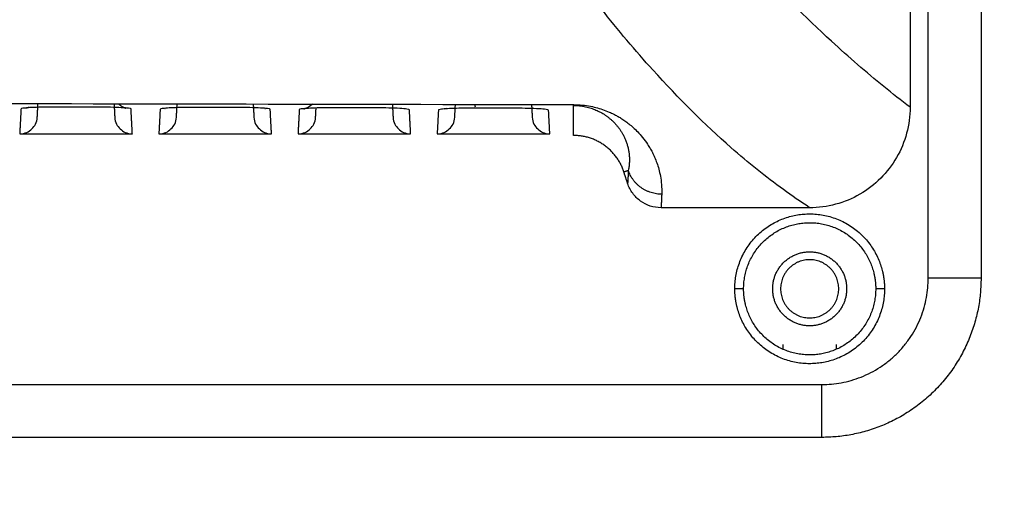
# Model space of a CAD drawing. Header units: millimetres. Extents: x 9946 to 11276, y -3292 to -1962.
# Tile 158 of 170: x 11023 to 11079, y -2225 to -2197. Entities that reach past the tile are written whole.
import ezdxf

# ---------------------------------------------------------------- set-up
doc = ezdxf.new("R2010")
doc.units = ezdxf.units.MM
doc.layers.add('ROXX NEO lite', color=7, linetype='Continuous', true_color=0x000000)
doc.dimstyles.get("Standard").update_dxf_attribs({"dimscale": 10, "dimtxt": 2.5, "dimasz": 3, "dimexe": 1, "dimexo": 0.5, "dimgap": 0.8, "dimtad": 1, "dimtoh": 1, "dimdec": 1, "dimzin": 1, "dimdsep": 46, "dimtxsty": 'Standard', "dimblk": 'OPEN90', "dimcen": 2.5, "dimadec": 1, "dimazin": 1, "dimtfac": 1, "dimtdec": 4, "dimtix": 1, "dimtofl": 0, "dimtmove": 1, "dimatfit": 3, "dimldrblk": 'OPEN90', "dimfxl": 1, "dimtolj": 1, "dimtzin": 1, "dimarcsym": 0})

# ---------------------------------------------------------------- blocks, each defined once
blk = doc.blocks.new('*D2')
at = {"layer": 'Defpoints', "color": 0}
for p in [(10752.196, -2185.885), (11119.696, -2185.885), (11119.696, -2408.445)]:
    blk.add_point(p, dxfattribs=at)
at = {"layer": 'ROXX NEO lite', "color": 0, "lineweight": -2}
for p, q in [((10752.196, -2191.886), (10752.196, -2411.446)), ((11119.696, -2191.886), (11119.696, -2411.446)), ((10758.197, -2408.445), (11113.695, -2408.445))]:
    blk.add_line(p, q, dxfattribs=at)
at = {"layer": 'ROXX NEO lite', "color": 0}
for points in [[(10758.197, -2407.445), (10758.197, -2409.445), (10752.196, -2408.445)], [(11113.695, -2409.445), (11113.695, -2407.445), (11119.696, -2408.445)]]:
    blk.add_solid(points, dxfattribs=at)
at = {"layer": 'ROXX NEO lite', "color": 0, "insert": (10935.946, -2401.544), "char_height": 9.0015, "attachment_point": 5}
blk.add_mtext('\\A1;367.5', dxfattribs=at)

msp = doc.modelspace()

# ---------------------------------------------------------------- linework, layer by layer
at = {"layer": 'ROXX NEO lite', "color": 18, "lineweight": -3, "true_color": 0x000000}
for points, degree in [([(11074.038, -2188.925), (11074.038, -2195.407), (11074.038, -2201.889)], 2), ([(11075.068, -2211.589), (11075.068, -2200.507), (11075.068, -2189.424)], 2), ([(10816.719, -2201.742), (10843.186, -2201.682), (10896.11, -2201.603), (10975.567, -2201.603), (11028.492, -2201.682), (11054.956, -2201.742)], 3), ([(11024.49, -2202.443), (11024.51, -2202.063), (11024.53, -2201.682)], 2), ([(11028.848, -2201.69), (11028.867, -2202.066), (11028.887, -2202.443)], 2), ([(11032.39, -2202.443), (11032.41, -2202.069), (11032.429, -2201.694)], 2), ([(11036.748, -2201.704), (11036.768, -2202.074), (11036.787, -2202.443)], 2), ([(11044.649, -2201.72), (11044.668, -2202.081), (11044.687, -2202.443)], 2), ([(11048.19, -2202.443), (11048.209, -2202.085), (11048.227, -2201.728)], 2), ([(11049.36, -2201.887), (11049.354, -2201.852), (11049.348, -2201.799), (11049.344, -2201.73)], 3), ([(11052.55, -2201.737), (11052.568, -2202.09), (11052.587, -2202.443)], 2), ([(11054.938, -2203.489), (11054.938, -2202.637), (11054.938, -2201.785)], 2), ([(11023.565, -2201.981), (11023.528, -2202.688), (11023.491, -2203.395)], 2), ([(11025.661, -2201.876), (11025.437, -2201.876), (11025.012, -2201.879), (11024.417, -2201.893), (11023.945, -2201.917), (11023.638, -2201.947), (11023.566, -2201.969), (11023.565, -2201.981)], 3), ([(11023.844, -2201.935), (11023.876, -2201.928), (11023.94, -2201.911), (11024.022, -2201.869)], 3), ([(11027.898, -2201.882), (11026.779, -2201.879), (11025.661, -2201.876)], 2), ([(11029.812, -2201.986), (11029.811, -2201.972), (11029.708, -2201.946), (11029.29, -2201.912), (11028.658, -2201.889), (11028.168, -2201.882), (11027.898, -2201.882)], 3), ([(11029.886, -2203.395), (11029.849, -2202.69), (11029.812, -2201.986)], 2), ([(11031.464, -2202), (11031.428, -2202.697), (11031.391, -2203.395)], 2), ([(11031.721, -2201.957), (11031.721, -2201.958), (11031.729, -2201.957), (11031.743, -2201.954)], 3), ([(11035.807, -2201.902), (11034.687, -2201.899), (11033.567, -2201.896)], 2), ([(11037.713, -2202.006), (11037.712, -2201.992), (11037.609, -2201.966), (11037.194, -2201.932), (11036.565, -2201.909), (11036.076, -2201.902), (11035.807, -2201.902)], 3), ([(11037.415, -2201.953), (11037.432, -2201.958), (11037.444, -2201.96), (11037.451, -2201.962)], 3), ([(11037.786, -2203.395), (11037.75, -2202.7), (11037.713, -2202.006)], 2), ([(11039.363, -2202.021), (11039.327, -2202.708), (11039.291, -2203.395)], 2), ([(11041.474, -2201.917), (11041.249, -2201.916), (11040.822, -2201.919), (11040.222, -2201.933), (11039.747, -2201.957), (11039.437, -2201.987), (11039.364, -2202.01), (11039.363, -2202.021)], 3), ([(11040.29, -2202.443), (11040.303, -2202.188), (11040.317, -2201.932)], 2), ([(11043.716, -2201.923), (11042.595, -2201.92), (11041.474, -2201.917)], 2), ([(11045.614, -2202.028), (11045.614, -2202.014), (11045.511, -2201.988), (11045.098, -2201.954), (11044.471, -2201.931), (11043.984, -2201.924), (11043.716, -2201.923)], 3), ([(11045.686, -2203.395), (11045.65, -2202.711), (11045.614, -2202.028)], 2), ([(11047.262, -2202.044), (11047.226, -2202.719), (11047.191, -2203.395)], 2), ([(11047.582, -2201.988), (11047.617, -2201.977), (11047.663, -2201.961), (11047.718, -2201.933)], 3), ([(11049.378, -2201.941), (11049.192, -2201.941), (11049.003, -2201.941), (11048.822, -2201.944)], 3), ([(11051.626, -2201.946), (11050.503, -2201.943), (11049.381, -2201.94)], 2), ([(11053.515, -2202.051), (11053.515, -2202.037), (11053.413, -2202.011), (11053.001, -2201.977), (11052.378, -2201.954), (11051.893, -2201.947), (11051.626, -2201.946)], 3), ([(11053.586, -2203.395), (11053.551, -2202.723), (11053.515, -2202.051)], 2), ([(11023.491, -2203.395), (11023.808, -2203.395), (11024.219, -2203.16), (11024.473, -2202.759), (11024.49, -2202.443)], 3), ([(11031.391, -2203.395), (11031.708, -2203.395), (11032.119, -2203.16), (11032.373, -2202.759), (11032.39, -2202.443)], 3), ([(11039.291, -2203.395), (11039.608, -2203.395), (11040.019, -2203.16), (11040.273, -2202.759), (11040.29, -2202.443)], 3), ([(11047.191, -2203.395), (11047.508, -2203.395), (11047.919, -2203.16), (11048.173, -2202.759), (11048.19, -2202.443)], 3), ([(11023.491, -2203.395), (11026.688, -2203.395), (11029.886, -2203.395)], 2), ([(11031.391, -2203.395), (11034.588, -2203.395), (11037.786, -2203.395)], 2), ([(11039.291, -2203.395), (11042.488, -2203.395), (11045.686, -2203.395)], 2), ([(11047.191, -2203.395), (11050.388, -2203.395), (11053.586, -2203.395)], 2), ([(11057.788, -2205.552), (11057.914, -2205.511), (11058.04, -2205.469)], 2), ([(11058.004, -2206.208), (11057.896, -2205.88), (11057.788, -2205.552)], 2), ([(11059.9, -2207.589), (11059.685, -2207.589), (11059.28, -2207.523), (11058.718, -2207.239), (11058.266, -2206.789), (11058.073, -2206.417), (11058.004, -2206.208)], 3), ([(11068.338, -2207.589), (11064.119, -2207.589), (11059.9, -2207.589)], 2), ([(11066.838, -2215.625), (11066.838, -2215.488), (11066.838, -2215.351)], 2), ([(11069.838, -2215.351), (11069.838, -2215.482), (11069.838, -2215.612)], 2), ([(10940.278, -2217.618), (11004.658, -2217.618), (11069.038, -2217.618)], 2)]:
    msp.add_open_spline(points, degree=degree, dxfattribs=at)
at = {"layer": 'ROXX NEO lite', "color": 18, "true_color": 0x000000}
for points in [[(11078.068, -2189.424), (11078.068, -2200.507), (11078.068, -2211.589)], [(11078.068, -2189.424), (11078.068, -2200.507), (11078.068, -2211.589)], [(11069.038, -2220.618), (11004.702, -2220.618), (10940.366, -2220.618)], [(11069.038, -2220.618), (11004.702, -2220.618), (10940.366, -2220.618)]]:
    msp.add_open_spline(points, degree=2, dxfattribs=at)
at = {"layer": 'ROXX NEO lite', "color": 18, "lineweight": -3, "true_color": 0x000000}
for points, knots in [([(11074.038, -2201.889), (11073.541, -2201.51), (11072.051, -2200.335), (11069.078, -2197.769), (11065.632, -2194.326), (11063.176, -2191.615), (11062.202, -2190.446)], [0, 0, 0, 0, 7.101201, 21.303608, 42.607219, 56.809626, 56.809626, 56.809626, 56.809626]), ([(11068.316, -2207.574), (11067.825, -2207.254), (11066.341, -2206.23), (11063.37, -2203.849), (11059.927, -2200.423), (11057.438, -2197.492), (11056.447, -2196.223), (11056.42, -2196.189)], [0, 0, 0, 0, 7.041611, 21.351011, 42.81511, 57.12451, 57.522594, 57.522594, 57.522594, 57.522594]), ([(11039.62, -2201.978), (11039.62, -2201.98), (11039.812, -2201.956), (11040.026, -2201.769), (11040.054, -2201.744), (11040.08, -2201.718), (11040.105, -2201.691)], [3.06216, 3.06216, 3.06216, 3.06216, 3.9015669, 3.9015669, 3.9015669, 4.0169806, 4.0169806, 4.0169806, 4.0169806]), ([(11054.938, -2201.785), (11054.993, -2201.785), (11055.109, -2201.789), (11055.282, -2201.803), (11055.456, -2201.827), (11055.624, -2201.859), (11055.783, -2201.899), (11055.932, -2201.944), (11056.074, -2201.994), (11056.211, -2202.049), (11056.345, -2202.11), (11056.475, -2202.178), (11056.604, -2202.251), (11056.73, -2202.332), (11056.854, -2202.419), (11056.975, -2202.514), (11057.093, -2202.616), (11057.209, -2202.726), (11057.32, -2202.843), (11057.428, -2202.97), (11057.532, -2203.105), (11057.63, -2203.25), (11057.724, -2203.406), (11057.81, -2203.573), (11057.89, -2203.752), (11057.959, -2203.942), (11058.017, -2204.141), (11058.062, -2204.346), (11058.092, -2204.558), (11058.107, -2204.776), (11058.105, -2205.003), (11058.084, -2205.237), (11058.057, -2205.391), (11058.04, -2205.469)], [-28.397805, -28.397805, -28.397805, -28.397805, -28.189651, -27.954575, -27.687088, -27.390857, -27.075094, -26.742127, -26.38722, -26.005288, -25.591686, -25.142573, -24.654669, -24.124924, -23.550597, -22.929517, -22.25931, -21.535716, -20.75305, -19.905476, -18.987228, -17.992257, -16.911733, -15.7329, -14.441437, -13.028142, -11.508697, -9.905903, -8.210682, -6.393732, -4.428211, -2.30009, 0, 0, 0, 0]), ([(11054.956, -2201.742), (11055.111, -2201.742), (11055.424, -2201.757), (11055.923, -2201.831), (11056.289, -2201.921), (11056.66, -2202.035), (11057.085, -2202.215), (11057.207, -2202.277), (11057.42, -2202.388), (11057.622, -2202.508), (11057.842, -2202.653), (11058.073, -2202.825), (11058.317, -2203.03), (11058.58, -2203.286), (11058.84, -2203.571), (11059.17, -2204.03), (11059.27, -2204.202), (11059.408, -2204.447), (11059.539, -2204.723), (11059.665, -2205.039), (11059.777, -2205.391), (11059.869, -2205.795), (11059.935, -2206.264), (11059.942, -2206.63), (11059.938, -2206.823)], [-29.331596, -29.331596, -29.331596, -29.331596, -27.99834, -26.665084, -25.331829, -23.998573, -22.665317, -21.332061, -19.998805, -18.66555, -17.332294, -15.999038, -14.665782, -13.332526, -11.999271, -10.666015, -9.332759, -7.999503, -6.666247, -5.332991, -3.999736, -2.66648, -1.333224, 0, 0, 0, 0]), ([(11033.567, -2201.896), (11033.343, -2201.895), (11032.917, -2201.898), (11032.319, -2201.912), (11031.846, -2201.936), (11031.569, -2201.963), (11031.49, -2201.982), (11031.475, -2201.99)], [0, 0, 0, 0, 0.655362, 1.310723, 1.966085, 2.621447, 3.076983, 3.076983, 3.076983, 3.076983]), ([(11048.863, -2201.942), (11048.819, -2201.942), (11048.568, -2201.945), (11048.125, -2201.956), (11047.647, -2201.979), (11047.336, -2202.01), (11047.262, -2202.032), (11047.262, -2202.044)], [0.523275, 0.523275, 0.523275, 0.523275, 0.658625, 1.31725, 1.975876, 2.634501, 3.293126, 3.293126, 3.293126, 3.293126]), ([(11074.038, -2201.889), (11074.038, -2202.386), (11073.843, -2203.879), (11072.558, -2206.108), (11070.328, -2207.394), (11068.836, -2207.589), (11068.338, -2207.589)], [-9.152273, -9.152273, -9.152273, -9.152273, -7.626739, -4.576044, -1.525348, 0, 0, 0, 0]), ([(11028.887, -2202.443), (11028.904, -2202.759), (11029.158, -2203.16), (11029.569, -2203.395), (11029.886, -2203.395)], [0, 0, 0, 0, 0.791334, 1.582667, 1.582667, 1.582667, 1.582667]), ([(11036.787, -2202.443), (11036.804, -2202.759), (11037.058, -2203.16), (11037.469, -2203.395), (11037.786, -2203.395)], [0, 0, 0, 0, 0.791334, 1.582667, 1.582667, 1.582667, 1.582667]), ([(11044.687, -2202.443), (11044.704, -2202.759), (11044.958, -2203.16), (11045.369, -2203.395), (11045.686, -2203.395)], [0, 0, 0, 0, 0.791334, 1.582667, 1.582667, 1.582667, 1.582667]), ([(11052.587, -2202.443), (11052.604, -2202.759), (11052.858, -2203.16), (11053.269, -2203.395), (11053.586, -2203.395)], [0, 0, 0, 0, 0.791333, 1.582667, 1.582667, 1.582667, 1.582667])]:
    msp.add_open_spline(points, degree=3, knots=knots, dxfattribs=at)
for points, weights in [([(11029.101, -2201.69), (11029.282, -2201.872), (11029.528, -2201.945)], [0.862877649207, 0.859424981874, 0.912326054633]), ([(11057.788, -2205.552), (11057.11, -2203.489), (11054.938, -2203.489)], [1, 0.810041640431, 1]), ([(11058.04, -2205.469), (11058.027, -2205.853), (11058.004, -2206.208)], [1, 0.999981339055, 1]), ([(11059.938, -2206.823), (11058.496, -2206.822), (11058.04, -2205.469)], [1, 0.811160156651, 1]), ([(11059.938, -2206.823), (11059.924, -2207.222), (11059.9, -2207.589)], [1, 0.999979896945, 1]), ([(11071.976, -2211.278), (11072.088, -2211.727), (11072.088, -2212.189)], [1, 0.992482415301, 1]), ([(11072.461, -2211.157), (11072.588, -2211.665), (11072.588, -2212.189)], [1, 0.992482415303, 1]), ([(11069.038, -2217.618), (11075.068, -2217.618), (11075.068, -2211.589)], [1, 0.707106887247, 1]), ([(11078.068, -2211.589), (11078.068, -2211.589), (11075.068, -2211.589)], [1, 0.707106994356, 1]), ([(11064.588, -2212.189), (11064.588, -2212.189), (11064.088, -2212.189)], [1, 0.707106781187, 1]), ([(11064.216, -2213.221), (11064.088, -2212.713), (11064.088, -2212.189)], [1, 0.992482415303, 1]), ([(11064.701, -2213.1), (11064.588, -2212.651), (11064.588, -2212.189)], [1, 0.992482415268, 1]), ([(11072.588, -2212.189), (11072.088, -2212.189), (11072.088, -2212.189)], [1, 0.707106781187, 1]), ([(11069.038, -2220.618), (11069.038, -2220.618), (11069.038, -2217.618)], [1, 0.707106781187, 1])]:
    msp.add_rational_spline(points, weights, degree=2, dxfattribs=at)
for points, weights, knots in [([(11064.088, -2212.189), (11064.088, -2208.431), (11067.818, -2207.971), (11071.548, -2207.511), (11072.461, -2211.157)], [1, 0.749128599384, 1, 0.749128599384, 1], [0, 0, 0, 6.154431, 6.154431, 12.308862, 12.308862, 12.308862]), ([(11064.588, -2212.189), (11064.588, -2208.873), (11067.88, -2208.467), (11071.171, -2208.061), (11071.976, -2211.278)], [1, 0.749128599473, 1, 0.749128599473, 1], [-10.86076, -10.86076, -10.86076, -5.43038, -5.43038, 0, 0, 0]), ([(11066.238, -2212.189), (11066.238, -2210.089), (11068.338, -2210.089), (11070.438, -2210.089), (11070.438, -2212.189)], [1, 0.707106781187, 1, 0.707106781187, 1], [0, 0, 0, 3.298672, 3.298672, 6.597345, 6.597345, 6.597345]), ([(11069.988, -2212.189), (11069.988, -2210.539), (11068.338, -2210.539), (11066.688, -2210.539), (11066.688, -2212.189)], [1, 0.707106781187, 1, 0.707106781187, 1], [-5.183628, -5.183628, -5.183628, -2.591814, -2.591814, 0, 0, 0]), ([(11072.588, -2212.189), (11072.588, -2215.947), (11068.859, -2216.407), (11065.129, -2216.867), (11064.216, -2213.221)], [1, 0.749128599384, 1, 0.749128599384, 1], [0, 0, 0, 6.154431, 6.154431, 12.308862, 12.308862, 12.308862]), ([(11072.088, -2212.189), (11072.088, -2215.505), (11068.797, -2215.911), (11065.506, -2216.317), (11064.701, -2213.1)], [1, 0.749128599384, 1, 0.749128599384, 1], [-10.86076, -10.86076, -10.86076, -5.43038, -5.43038, 0, 0, 0]), ([(11070.438, -2212.189), (11070.438, -2214.289), (11068.338, -2214.289), (11066.238, -2214.289), (11066.238, -2212.189)], [1, 0.707106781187, 1, 0.707106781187, 1], [0, 0, 0, 3.298672, 3.298672, 6.597345, 6.597345, 6.597345]), ([(11066.688, -2212.189), (11066.688, -2213.839), (11068.338, -2213.839), (11069.988, -2213.839), (11069.988, -2212.189)], [1, 0.707106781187, 1, 0.707106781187, 1], [-5.183628, -5.183628, -5.183628, -2.591814, -2.591814, 0, 0, 0])]:
    msp.add_rational_spline(points, weights, degree=2, knots=knots, dxfattribs=at)
at = {"layer": 'ROXX NEO lite', "color": 18, "true_color": 0x000000}
msp.add_rational_spline([(11078.068, -2211.589), (11078.068, -2220.618), (11069.038, -2220.618)], [1, 0.707106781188, 1], degree=2, dxfattribs=at)
msp.add_rational_spline([(11078.068, -2211.589), (11078.068, -2220.618), (11069.038, -2220.618)], [1, 0.707106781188, 1], degree=2, dxfattribs=at)

# ---------------------------------------------------------------- dimensions: what is measured, and where the dimension line sits
at = {"layer": 'ROXX NEO lite', "color": 5, "true_color": 0x0000ff}
dim = msp.add_linear_dim(base=(11119.696, -2408.445), p1=(10752.196, -2185.885), p2=(11119.696, -2185.885), dimstyle='Standard', override={"dimscale": 3.0005, "dimtxt": 3, "dimasz": 2, "dimexe": 1, "dimexo": 2, "dimgap": 0.8, "dimtad": 1, "dimtih": 0, "dimtoh": 0, "dimdec": 1, "dimlfac": 1, "dimzin": 1, "dimtxsty": 'Standard', "dimsah": 0, "dimcen": 2.5, "dimadec": 1, "dimazin": 1, "dimtix": 0, "dimtmove": 0, "dimtzin": 1}, dxfattribs=at)
dim.commit()
dim.dimension.update_dxf_attribs({"geometry": '*D2', "text_midpoint": (10935.946, -2401.544)})

doc.saveas('drawing.dxf')
